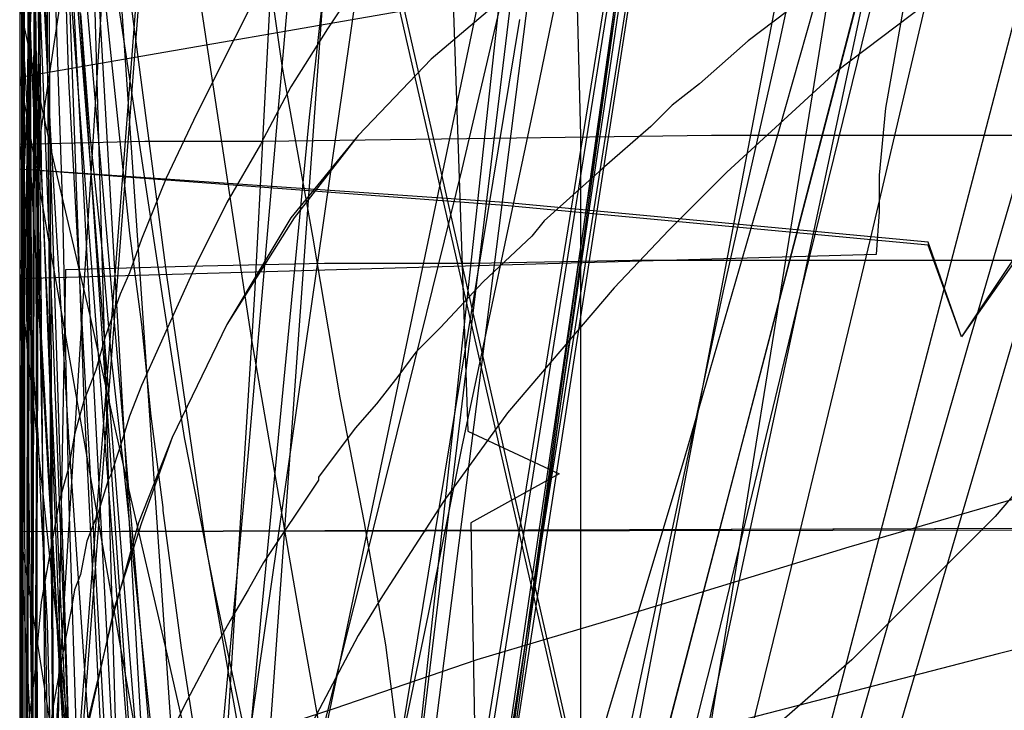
# Model space of a CAD drawing. Header units: millimetres. Extents: x 0 to 1231, y -1 to 564.
# Tile 137 of 163: x 0 to 32, y 141 to 164. Entities that reach past the tile are written whole.
import ezdxf

# ---------------------------------------------------------------- set-up
doc = ezdxf.new("R2010")
doc.units = ezdxf.units.MM
doc.layers.add('1', color=7, linetype='Continuous')

# ---------------------------------------------------------------- blocks, each defined once
blk = doc.blocks.new('PART007')
at = {"layer": '1'}
blk.add_lwpolyline([(13.3, 168.1), (10.1, 163.3), (8.9, 161.4), (8, 159.7), (7.9, 159.5), (6.8, 157.6), (5.8, 155.6), (4, 151.6), (3.6, 150.6), (3.3, 149.6), (3, 148.7), (2.9, 148.5), (2.6, 147.5), (2.2, 146.5), (2, 145.4), (1.8, 144.9), (1.7, 144.3), (1.5, 143.3), (1.1, 141.1), (0.8, 138.9)], dxfattribs=at)
blk = doc.blocks.new('PART011')
at = {"layer": '1'}
blk.add_lwpolyline([(320.9, 376.9), (231.6, 372.2), (187, 370), (143.8, 368.3), (142.4, 365.3), (140.9, 368.3), (113.7, 368.1), (85.1, 368.2), (0, 368), (0, 111.4), (71.1, 112.5), (106.6, 112.9), (140.6, 112.8), (142.2, 115.7), (143.6, 112.7), (183.5, 111.2), (261.2, 107.8), (351.4, 104.1), (363.9, 103.5)], dxfattribs=at)
blk = doc.blocks.new('PART014')
at = {"layer": '1'}
blk.add_lwpolyline([(559.3, 242.7), (491.5, 239.2), (439.2, 237.3), (382.5, 235.5), (327.8, 234.5), (271.3, 233.1), (184.5, 231.5), (126.5, 230.8), (125.1, 227.9), (123.6, 230.8), (0, 231), (0, 41.8), (123.5, 41.8), (125, 44.8), (126.5, 41.8), (162.8, 41.2), (240.9, 38.1), (307.4, 35.7), (376.2, 33.2), (463.1, 29.8), (535.6, 26.7), (606, 23.4)], dxfattribs=at)
blk = doc.blocks.new('PART019')
at = {"layer": '1'}
blk.add_lwpolyline([(609.6, 303.1), (526.4, 300), (447.8, 296.7), (366.9, 293.5), (242.2, 287.9), (192.2, 285.3), (143.7, 283.1), (142.2, 280.1), (140.7, 283), (106.6, 282.5), (71.1, 282.2), (0, 282.1), (0, 57.2), (71.1, 56.3), (140.6, 55.2), (142.1, 58.2), (143.5, 55.2), (194, 53.5), (257, 52.2), (317, 49.3), (377, 46.2), (503.2, 40.8), (557, 38.2)], dxfattribs=at)
blk = doc.blocks.new('PART020')
at = {"layer": '1'}
blk.add_lwpolyline([(25.6, 164.2), (23.9, 162.9), (22.3, 161.5), (21.4, 160.8), (20.7, 160.1), (19.1, 158.7), (17.2, 157), (16.8, 156.5), (15.2, 155), (13.8, 153.5), (13, 152.7), (12.4, 151.9), (11.7, 151), (11, 150.2), (9.8, 148.6), (9.8, 148.5), (8, 145.8), (7.5, 144.9), (6.9, 143.9), (6.4, 143), (5.4, 141.1), (4.5, 139.2)], dxfattribs=at)
blk = doc.blocks.new('PART022')
at = {"layer": '1'}
blk.add_lwpolyline([(35.1, 269.8), (0, 31), (48, 22.1), (50, 24.8), (51, 21.6), (163.5, 1.6), (165.5, 4.2), (166.5, 1.1), (172.2, 0), (189.9, 36.2), (272.9, 22.5), (274.8, 25.2), (275.8, 22), (292, 19.6), (328.6, 15.1), (377.1, 10.1)], dxfattribs=at)
blk = doc.blocks.new('PART024')
at = {"layer": '1'}
blk.add_lwpolyline([(363.2, 251.4), (295.9, 248), (262.2, 246.5), (228.5, 245.4), (203.7, 245.3), (202.2, 242.3), (200.7, 245.3), (0.1, 245.4), (0, 52.3), (101.1, 52.1), (151.7, 51.8), (200.8, 51.2), (202.4, 54.1), (202.4, 54), (202.6, 52.6), (202.7, 52.1), (203, 51.5), (203.4, 51.2), (203.6, 51.1), (203.9, 51.1), (216.8, 50.3), (300.7, 45.8), (384.6, 41.6)], dxfattribs=at)
blk = doc.blocks.new('PART025')
at = {"layer": '1'}
blk.add_lwpolyline([(44.6, 0), (96.8, 0), (104.9, 2.3), (137.9, 9), (147.5, 10.9), (147.5, 56.2), (124.3, 179.8), (114.6, 181.7), (62.4, 181.7), (39.2, 164.7), (1.4, 164.7), (0, 155.4), (0, 110.2), (20.1, 1.2)], close=True, dxfattribs=at)
blk = doc.blocks.new('PART026')
at = {"layer": '1'}
blk.add_lwpolyline([(116.7, 8.6), (108.7, 180.7), (15.8, 180.4), (0, 164.8), (9.5, 0)], close=True, dxfattribs=at)
blk = doc.blocks.new('PART028')
at = {"layer": '1'}
blk.add_lwpolyline([(8.3, 165.5), (5.8, 160.5), (4.8, 158.4), (4, 156.4), (3.6, 155.3), (3.3, 154.6), (2.8, 153.2), (2.5, 152.1), (2.1, 151.1), (1.8, 150), (1.6, 148.9), (1.3, 147.8), (0.7, 144.5), (0.6, 143.3), (0.5, 142.2), (0.3, 140.6)], dxfattribs=at)
blk = doc.blocks.new('PART029')
at = {"layer": '1'}
blk.add_lwpolyline([(353.8, 227.2), (343.9, 225.4), (336.1, 223.9), (336.7, 220.5), (295.9, 213.4), (244.8, 204.4), (233.6, 202.5), (193.8, 195.5), (40.8, 168.8), (0, 161.7), (28.6, 0), (59, 5.5), (59.9, 8.7), (61.9, 6), (72.4, 7.8), (73.4, 11), (75.4, 8.3), (142.8, 19.8), (223.2, 33), (224.2, 36.1), (226.1, 33.5), (342.7, 51), (401, 60.2)], dxfattribs=at)
blk = doc.blocks.new('PART034')
at = {"layer": '1'}
blk.add_lwpolyline([(238.2, 205.7), (198.7, 207.8), (159.2, 209.1), (124.5, 210.1), (89.8, 210.7), (41.1, 210.6), (39.6, 207.7), (38.2, 210.7), (0, 210.9), (1.6, 161.6), (3.3, 130.8), (5.4, 100), (8.4, 67.9), (11.4, 66.7), (8.6, 65), (11.9, 34.4), (15.5, 1.3), (53.2, 0), (54.5, 2.9), (56.1, 0.2), (235, 35.1), (235.9, 38.3)], dxfattribs=at)
blk = doc.blocks.new('PART036')
at = {"layer": '1'}
blk.add_lwpolyline([(91.2, 0), (91.2, 176.9), (4.9, 176.9), (0, 169.3), (0, 0)], close=True, dxfattribs=at)
blk = doc.blocks.new('PART039')
at = {"layer": '1'}
blk.add_lwpolyline([(609.6, 312.6), (526.4, 309.3), (447.8, 305.8), (366.9, 302.2), (242.2, 296.3), (192.2, 293.4), (143.7, 291.1), (142.3, 288.1), (140.7, 291.1), (106.7, 290.5), (71.1, 290.2), (0, 290.1), (0, 62), (71.1, 61.2), (140.6, 60), (142.2, 62.9), (143.6, 59.9), (194.1, 58.1), (257.1, 56.5), (317.1, 53.5), (377, 50.2), (503.3, 44.4), (557, 41.6)], dxfattribs=at)
blk = doc.blocks.new('PART040')
at = {"layer": '1'}
blk.add_lwpolyline([(45.4, 212.5), (0, 38.7), (41.2, 27.8), (43.3, 30.3), (44, 27.1), (101.8, 13.5), (161.2, 0), (173.4, 37.4), (179.5, 36.2), (194.5, 33.4), (209.6, 30.6), (215.7, 29.6), (221.7, 28.5), (222.3, 28.4), (227.7, 27.4), (245.9, 24.4)], dxfattribs=at)
blk = doc.blocks.new('PART042')
at = {"layer": '1'}
blk.add_lwpolyline([(0, 212.7), (11.9, 39.1), (49.9, 39.1), (51.4, 42.1), (52.9, 39.1), (85.1, 38.7), (122, 38.6), (158.9, 38.9), (166.8, 39.1), (176.7, 39.2), (196.5, 39.6), (198.4, 39.6), (206.4, 39.8), (216.2, 40.1), (218.1, 40.2), (226.1, 40.5), (230.1, 40.6), (234, 40.8), (237.8, 41)], dxfattribs=at)
blk = doc.blocks.new('PART045')
at = {"layer": '1'}
blk.add_lwpolyline([(395, 276), (337.1, 272.6), (279.2, 269.7), (221.2, 267.4), (164.8, 265.9), (163.3, 262.9), (161.8, 265.8), (122.7, 265.3), (82, 265.1), (0.7, 265.3), (0, 65.8), (81.4, 66.4), (122.1, 66.4), (161.3, 65.9), (162.8, 68.8), (164.2, 65.8), (200.5, 64.4), (238.3, 62.6), (313.9, 58.2), (389.4, 53)], dxfattribs=at)
blk = doc.blocks.new('PART046')
at = {"layer": '1'}
blk.add_lwpolyline([(0, 25.8), (25.9, 0), (33.9, 0), (59.2, 24.6), (59.2, 152.2), (45.6, 154.3), (32.8, 155.9), (30.9, 153.2), (29.8, 156.3), (15.9, 157.6), (0, 158.7)], close=True, dxfattribs=at)
blk = doc.blocks.new('PART047')
at = {"layer": '1'}
blk.add_lwpolyline([(238.9, 183.1), (204, 185.1), (202.3, 182.2), (201.1, 185.3), (168.1, 188.1), (142.2, 190.6), (116.3, 193.3), (83.2, 197.8), (81.3, 195), (80.3, 198.2), (33, 207.3), (0, 33.7), (46.9, 25.6), (48.9, 28.3), (49.8, 25.1), (85.6, 18.9), (166.2, 2.4), (168.2, 5), (169.1, 1.8), (178.3, 0), (191, 37.5), (238.8, 29.5)], dxfattribs=at)
blk = doc.blocks.new('PART051')
at = {"layer": '1'}
blk.add_lwpolyline([(0, 187.7), (11.9, 39.1), (49.9, 39.1), (51.4, 42.1), (52.8, 39.1), (85.1, 38.7), (122, 38.6), (158.9, 38.9), (163.1, 39), (173.5, 39.1), (194.3, 39.5), (198.3, 39.6), (204.8, 39.7), (215.2, 40.1), (218.1, 40.2), (225.6, 40.4), (229.8, 40.6), (233.9, 40.8), (237.8, 41)], dxfattribs=at)
blk = doc.blocks.new('PART053')
at = {"layer": '1'}
blk.add_lwpolyline([(0.7, 373.8), (0, 130.6), (81.7, 131.4), (122.5, 131.5), (161.8, 131.3), (163.3, 134.3), (164.8, 131.3), (209.3, 130.3), (255.3, 128.8), (301.2, 126.9), (347.2, 124.5), (386.2, 121.9), (425.3, 119), (503.3, 112.7), (528.7, 110.7), (530.4, 113.5), (531.6, 110.4), (548.9, 108.2)], dxfattribs=at)
blk = doc.blocks.new('PART054')
at = {"layer": '1'}
blk.add_lwpolyline([(238.5, 218.8), (225.8, 219.7), (224.7, 219.7), (211, 220.7), (169.6, 223.4), (158.6, 224.2), (127.6, 225.7), (96.6, 226.8), (40.8, 227.6), (39.3, 224.6), (37.8, 227.6), (0, 227.9), (1.5, 68.5), (4.4, 67.2), (1.7, 65.6), (9.9, 0), (48.3, 1), (49.4, 3.9), (51.2, 1.3), (256.7, 48.6)], dxfattribs=at)
blk = doc.blocks.new('PART059')
at = {"layer": '1'}
blk.add_lwpolyline([(414, 338.2), (315.5, 336), (248.5, 334.2), (184.9, 332.7), (126.4, 331.8), (124.9, 328.9), (123.4, 331.8), (0, 332.2), (0.2, 97.2), (123.9, 97.1), (125.4, 100), (126.8, 97.1), (178.6, 97), (229.8, 96.3), (290.8, 95.1), (370, 94.3)], dxfattribs=at)
blk = doc.blocks.new('PART067')
at = {"layer": '1'}
blk.add_lwpolyline([(0.5, 290.7), (0.4, 247.4), (3.4, 245.9), (0.4, 244.4), (0, 12), (37.9, 12.2), (39.3, 15.2), (40.8, 12.2), (343.9, 11.8), (345.4, 14.7), (346.9, 11.7), (409.4, 10.5)], dxfattribs=at)
blk = doc.blocks.new('PART070')
at = {"layer": '1'}
blk.add_lwpolyline([(358.5, 219.1), (344.4, 219.7), (328.9, 221), (295.4, 224.5), (291.5, 254), (283, 254.7), (281.3, 251.9), (280, 254.9), (40.9, 273.7), (39.2, 270.9), (37.9, 273.7), (0, 273.1), (0.4, 234.3), (3.3, 232.9), (0.4, 231.4), (2, 16), (39.9, 15.9), (41.3, 18.8), (42.8, 15.9), (359.2, 15.8)], dxfattribs=at)
blk = doc.blocks.new('PART072')
at = {"layer": '1'}
blk.add_lwpolyline([(63.9, 94.7), (63.7, 96.2), (62.5, 107.2), (62.1, 111.6), (60.1, 147), (0, 146.8), (23.1, 0)], dxfattribs=at)
blk = doc.blocks.new('PART073')
at = {"layer": '1'}
blk.add_lwpolyline([(574.3, 370.8), (535.4, 368.8), (452.4, 364.8), (369.4, 361.2), (286.4, 358.3), (204.9, 356.2), (203.4, 353.2), (201.9, 356.1), (152.7, 355.5), (102.1, 355.3), (0.7, 355.4), (0, 117.1), (101.3, 117.9), (152, 118), (201.2, 117.8), (202.7, 120.8), (204.1, 117.8), (251.9, 117), (301.1, 115.7), (350.3, 114), (399.5, 111.9), (445.4, 109.3), (491.4, 106.3), (583.2, 99.7)], dxfattribs=at)
blk = doc.blocks.new('PART076')
at = {"layer": '1'}
blk.add_lwpolyline([(116.7, 8.6), (108.7, 180.7), (15.8, 180.4), (0, 164.8), (9.5, 0)], close=True, dxfattribs=at)
blk = doc.blocks.new('PART078')
at = {"layer": '1'}
blk.add_lwpolyline([(35, 198.6), (0, 34.7), (41.2, 22.8), (43.3, 25.2), (44.1, 22.1), (157.7, 2.9), (159.6, 5.6), (160.6, 2.4), (167.7, 1.2), (177.8, 34), (221.5, 26.5), (263.7, 19.5)], dxfattribs=at)
blk = doc.blocks.new('PART082')
at = {"layer": '1'}
blk.add_lwpolyline([(0.1, 262.5), (0, 218.1), (2.9, 216.6), (0, 215.1), (0, 15.7), (37.8, 15.5), (39.3, 18.5), (40.8, 15.5), (342.5, 15.4), (344, 18.4), (345.4, 15.3), (357.7, 14.9)], dxfattribs=at)
blk = doc.blocks.new('PART083')
at = {"layer": '1'}
blk.add_lwpolyline([(0, 274.8), (0, 235.9), (2.9, 234.4), (0, 232.9), (0, 35.5), (2.9, 34.1), (0, 32.6), (0, 14.5), (37.9, 14.5), (39.3, 17.4), (40.8, 14.5), (342.8, 14.4), (344.4, 17.3), (345.8, 14.3), (378.6, 12.3)], dxfattribs=at)
blk = doc.blocks.new('PART084')
at = {"layer": '1'}
blk.add_lwpolyline([(0.5, 278.1), (0.4, 234.7), (3.4, 233.2), (0.4, 231.8), (0, 11.9), (37.9, 12.1), (39.3, 15), (40.8, 12.1), (343.9, 11.6), (345.4, 14.6), (346.9, 11.6), (409.4, 10.3)], dxfattribs=at)
blk = doc.blocks.new('PART085')
at = {"layer": '1'}
blk.add_lwpolyline([(0, 249.5), (6.7, 16.6), (44.6, 16.2), (46.1, 19.1), (47.5, 16.1), (105.2, 15.3), (133.8, 15.5), (162.4, 16), (177.9, 16.6), (197.4, 17.3), (212.5, 17.9), (216.9, 18.1), (236.3, 18.9)], dxfattribs=at)
blk = doc.blocks.new('PART087')
at = {"layer": '1'}
blk.add_lwpolyline([(0, 192.6), (10.5, 39.3), (48.7, 37.5), (50.3, 40.4), (51.6, 37.4), (91.5, 35.8), (144.2, 34.2), (173.6, 34.1), (203, 34.3), (251.4, 35.2)], dxfattribs=at)
blk = doc.blocks.new('PART088')
at = {"layer": '1'}
blk.add_lwpolyline([(26.6, 170.7), (24.9, 162.8), (23.1, 154.8), (21.4, 146.9), (19.7, 138.9), (19.5, 138), (18.1, 130.9), (15.6, 118.9), (13.2, 107), (10.9, 95), (9.6, 88.5), (7, 75), (3.1, 55), (0, 39), (41.3, 28), (43.5, 30.5), (44.2, 27.3), (84.3, 17.8), (161.4, 0), (173.8, 37.4), (222.2, 28.2), (259.5, 22.2)], dxfattribs=at)
blk = doc.blocks.new('PART091')
at = {"layer": '1'}
blk.add_lwpolyline([(507.3, 375.4), (320.8, 368.5), (231.6, 364), (186.9, 362), (143.8, 360.5), (142.4, 357.5), (140.8, 360.5), (85.1, 360.4), (0, 360.2), (0, 106.7), (71.1, 107.9), (106.6, 108.2), (140.7, 108.2), (142.2, 111.2), (143.6, 108.1), (183.4, 106.7), (261.2, 103.6), (351.4, 100.2), (363.8, 99.6)], dxfattribs=at)
blk = doc.blocks.new('PART092')
at = {"layer": '1'}
blk.add_lwpolyline([(32.6, 244.5), (7.8, 87.6), (10.5, 85.7), (7.4, 84.7), (0, 37), (46.6, 27.3), (48.6, 29.8), (49.4, 26.7), (165.9, 3), (167.9, 5.6), (168.8, 2.4), (178.2, 0.5), (190.8, 38), (242.9, 28.6)], dxfattribs=at)
blk = doc.blocks.new('PART093')
at = {"layer": '1'}
blk.add_lwpolyline([(82.9, 1.7), (60, 147), (0, 146.8), (23.1, 0)], close=True, dxfattribs=at)
blk = doc.blocks.new('PART095')
at = {"layer": '1'}
blk.add_lwpolyline([(34.3, 258.3), (0, 43), (42.6, 34.6), (44.6, 37.2), (45.6, 34.1), (156.1, 12.3), (158.1, 15), (158.9, 11.8), (166, 10.4), (176.8, 43), (220.2, 34.3), (262.3, 26.2), (264.3, 28.8), (265.2, 25.7), (299.9, 19.9), (331.3, 15.5), (362.8, 11.7)], dxfattribs=at)
blk = doc.blocks.new('PART097')
at = {"layer": '1'}
blk.add_lwpolyline([(0, 174.2), (5.7, 47.5), (43.9, 47.1), (45.4, 50), (46.9, 47.1), (84.1, 47.4), (130.7, 48.2), (185.7, 50.9), (235.2, 53.5), (283, 56.6)], dxfattribs=at)
blk = doc.blocks.new('PART098')
at = {"layer": '1'}
blk.add_lwpolyline([(99.8, 0.7), (128.8, 178.4), (126.2, 180.3), (129.3, 181.3), (133.1, 204.1), (41, 204.3), (31.1, 192.8), (0, 0)], close=True, dxfattribs=at)
blk = doc.blocks.new('PART100')
at = {"layer": '1'}
blk.add_lwpolyline([(269.2, 206.7), (204.2, 206.3), (171.4, 206.6), (169.9, 203.6), (168.5, 206.7), (146.8, 208), (113.4, 210.7), (94.9, 212.5), (77.9, 214.6), (76, 211.9), (75, 215), (52, 218.8), (27.8, 223.3), (0, 24.7), (47, 17.6), (48.9, 20.3), (50, 17.2), (163, 1.3), (164.9, 4), (165.9, 0.8), (171.9, 0), (188.3, 36.7), (249.7, 27.8)], dxfattribs=at)
blk = doc.blocks.new('PART103')
at = {"layer": '1'}
blk.add_lwpolyline([(0, 25.8), (25.9, 0), (33.9, 0), (59.2, 24.5), (59.2, 152.1), (45.6, 154.2), (32.7, 155.9), (30.9, 153.2), (29.8, 156.2), (15.9, 157.5), (0, 158.7)], close=True, dxfattribs=at)
blk = doc.blocks.new('PART104')
at = {"layer": '1'}
blk.add_lwpolyline([(34.1, 262.4), (0, 30.2), (48.1, 21.3), (50, 24), (50.9, 20.8), (163.6, 1.5), (165.5, 4.1), (166.4, 1), (172.2, 0), (189.9, 36.1), (273, 23.1), (274.9, 25.8), (275.9, 22.7), (291.8, 20.4), (328.2, 16.2), (376.6, 11.7)], dxfattribs=at)
blk = doc.blocks.new('PART105')
at = {"layer": '1'}
blk.add_lwpolyline([(268.2, 199.4), (203.2, 199), (170.5, 199.2), (168.9, 196.3), (167.5, 199.4), (145.8, 200.7), (112.4, 203.4), (93.9, 205.2), (76.9, 207.3), (75, 204.6), (74, 207.7), (51.1, 211.5), (26.8, 215.9), (0, 23.9), (47, 16.9), (48.9, 19.6), (50, 16.5), (163, 1.2), (164.8, 3.9), (165.9, 0.8), (171.9, 0), (188.2, 36.7), (249.6, 29)], dxfattribs=at)
blk = doc.blocks.new('PART106')
at = {"layer": '1'}
blk.add_lwpolyline([(108, 12.6), (98.8, 187.6), (95.8, 188.9), (98.7, 190.5), (98.6, 192.4), (97.5, 213.6), (12.8, 213.4), (0, 197.6), (10.4, 0)], close=True, dxfattribs=at)
blk = doc.blocks.new('PART109')
at = {"layer": '1'}
blk.add_lwpolyline([(0.5, 168.6), (0.4, 130.7), (1.9, 98.6), (4.1, 68), (7.1, 66.8), (4.3, 65.1), (10.3, 1.4), (48, 0), (49.3, 3), (50.9, 0.2), (238.1, 32.3)], dxfattribs=at)
blk = doc.blocks.new('PART111')
at = {"layer": '1'}
blk.add_lwpolyline([(285.3, 226.7), (235.7, 230.4), (184.7, 233.9), (144.7, 236.1), (104.7, 237.7), (40.9, 238.6), (39.4, 235.6), (37.9, 238.6), (0, 238), (0.1, 202), (0.6, 165.9), (2.5, 116.8), (4.7, 69.1), (7.8, 67.8), (5, 66.1), (13.4, 0), (51.5, 1.2), (52.6, 4.2), (54.4, 1.6), (268.5, 40.6)], dxfattribs=at)
blk = doc.blocks.new('PART112')
at = {"layer": '1'}
blk.add_lwpolyline([(82.9, 1.6), (60, 146.9), (0, 146.8), (23.1, 0)], close=True, dxfattribs=at)
blk = doc.blocks.new('PART114')
at = {"layer": '1'}
blk.add_lwpolyline([(285.3, 214.2), (235.7, 217.9), (184.7, 221.4), (144.7, 223.6), (104.7, 225.2), (40.8, 226.1), (39.4, 223.1), (37.9, 226.1), (0, 225.5), (0.7, 158.8), (2.5, 113.1), (4.7, 69.1), (7.8, 67.8), (5, 66.1), (13.4, 0), (51.5, 1.2), (52.6, 4.2), (54.4, 1.6), (268.5, 40.6)], dxfattribs=at)
blk = doc.blocks.new('PART115')
at = {"layer": '1'}
blk.add_lwpolyline([(2.8, 164.2), (3.6, 156.6), (4, 153.6), (4.3, 150.6), (4.7, 147.6), (4.7, 147.5), (5.3, 143), (6.7, 134), (8, 126.5), (8.7, 122.3), (9.3, 119), (10.6, 111.5), (11.6, 105.5), (12, 102.5), (12.4, 99.4), (12.6, 98.4), (12.8, 96.4), (13.3, 91.9)], dxfattribs=at)
blk = doc.blocks.new('PART116')
at = {"layer": '1'}
blk.add_lwpolyline([(91.2, 0), (91.2, 176.9), (4.9, 176.9), (0, 169.3), (0, 0)], close=True, dxfattribs=at)
blk = doc.blocks.new('PART117')
at = {"layer": '1'}
blk.add_lwpolyline([(112.9, 0), (112.9, 505.6), (15.4, 505.6), (0, 489.2), (0, 0)], close=True, dxfattribs=at)
blk = doc.blocks.new('PART118')
at = {"layer": '1'}
blk.add_lwpolyline([(112.9, 0), (112.9, 505.6), (15.4, 505.6), (0, 489.1), (0, 0)], close=True, dxfattribs=at)
blk = doc.blocks.new('PART119')
at = {"layer": '1'}
blk.add_lwpolyline([(91.3, 176.9), (4.9, 176.9), (0, 169.3), (0, 0), (91.3, 0)], close=True, dxfattribs=at)
blk = doc.blocks.new('PART120')
at = {"layer": '1'}
blk.add_lwpolyline([(0.2, 166.9), (0.7, 154.3), (0.7, 153.2), (1, 148), (1.3, 142.7), (1.5, 140.3), (1.7, 137.4), (2.1, 132.1), (2.5, 127.9), (2.7, 126.5), (2.7, 125.8), (3, 123.7), (3.4, 120.5), (3.8, 117.4), (4.2, 115.2), (4.3, 114.3), (4.6, 112.2), (5.8, 105.9), (6.2, 104.1), (6.2, 103.8), (6.9, 100.7), (7.6, 97.7), (8.4, 94.6)], dxfattribs=at)
blk = doc.blocks.new('PART121')
at = {"layer": '1'}
blk.add_lwpolyline([(63.9, 94.7), (63.7, 96.2), (62.5, 107.2), (62.1, 111.6), (60.1, 147), (0, 146.8), (23.1, 0)], dxfattribs=at)
blk = doc.blocks.new('PART122')
at = {"layer": '1'}
blk.add_lwpolyline([(78.2, 0.2), (77.9, 179.2), (0, 179.3), (0, 0)], close=True, dxfattribs=at)
blk = doc.blocks.new('PART123')
at = {"layer": '1'}
blk.add_lwpolyline([(118.9, 8.6), (108.8, 224.9), (15.9, 224.6), (0, 209.1), (12.1, 0)], close=True, dxfattribs=at)
blk = doc.blocks.new('PART124')
at = {"layer": '1'}
blk.add_lwpolyline([(52.1, 0), (152, 0.7), (181.2, 179.9), (185.2, 204.1), (185.2, 249.4), (93.2, 249.6), (41, 249.6), (31.1, 238.1), (0, 45.3), (0, 0)], close=True, dxfattribs=at)
blk = doc.blocks.new('PART125')
at = {"layer": '1'}
blk.add_lwpolyline([(118.8, 8.6), (108.8, 224.9), (15.8, 224.6), (0, 209.1), (12.1, 0)], close=True, dxfattribs=at)
blk = doc.blocks.new('PART126')
at = {"layer": '1'}
blk.add_lwpolyline([(78.2, 0.2), (77.9, 179.2), (0, 179.3), (0, 0)], close=True, dxfattribs=at)
blk = doc.blocks.new('PART127')
at = {"layer": '1'}
blk.add_lwpolyline([(18.1, 171.2), (18.4, 159.8), (18.4, 139.9), (21.3, 138.4), (18.4, 136.9), (18.4, 117), (18.1, 105.5), (21, 103.9), (18, 102.6), (17.3, 90.4)], dxfattribs=at)
blk = doc.blocks.new('PART129')
at = {"layer": '1'}
blk.add_lwpolyline([(14.2, 164.8), (14.7, 150.1), (17.7, 148.7), (14.8, 147.1), (15, 136.3), (15.1, 125.4), (18, 123.9), (15.1, 122.4), (15, 111.6), (14.8, 100.7), (17.7, 99.1), (14.7, 97.7), (14.2, 83)], dxfattribs=at)
blk = doc.blocks.new('PART130')
at = {"layer": '1'}
blk.add_lwpolyline([(2, 163.8), (2.3, 159.8), (2.7, 156.1), (3, 152.5), (3.4, 148.9), (4.1, 142.2), (4.9, 134.9), (5.7, 127.3), (6.6, 119.4), (7.5, 111.2), (8.4, 102.8), (10.4, 85.6)], dxfattribs=at)
blk = doc.blocks.new('PART132')
at = {"layer": '1'}
blk.add_lwpolyline([(0.2, 241.8), (0, 41.3)], dxfattribs=at)
blk = doc.blocks.new('PART133')
at = {"layer": '1'}
blk.add_lwpolyline([(108.3, 168.1), (79.9, 160.8), (76.8, 160), (51.2, 153.1), (43.1, 150.8), (35.1, 148.6), (27.2, 146.3), (19.7, 144), (15, 142.6), (10.3, 141), (5.4, 139.4), (2.8, 138.5), (0, 137.6), (1.1, 133.7), (2.3, 129.6), (3.5, 125.3), (4.8, 120.8), (7.4, 111.5), (10.2, 101.7), (13, 91.7)], dxfattribs=at)
blk = doc.blocks.new('PART134')
at = {"layer": '1'}
blk.add_lwpolyline([(0.4, 164.7), (0.1, 157.7), (0, 152.8), (0, 148.8), (0.1, 145), (0.3, 141.3), (0.5, 136.5), (0.7, 133.2), (0.9, 129.6), (1.1, 125.9), (1.3, 122.1), (1.9, 112.9), (2.6, 103.8), (2.7, 102), (3.6, 92.4)], dxfattribs=at)
blk = doc.blocks.new('PART135')
at = {"layer": '1'}
blk.add_lwpolyline([(0.4, 174.6), (0.6, 157.3), (0.9, 140.3), (1.7, 119.8), (2.8, 99.2), (5, 61.6)], dxfattribs=at)
blk = doc.blocks.new('PART136')
at = {"layer": '1'}
blk.add_lwpolyline([(12.8, 176.7), (0, 87.8)], dxfattribs=at)
blk = doc.blocks.new('PART137')
at = {"layer": '1'}
blk.add_lwpolyline([(20.5, 184.3), (14.5, 158.7), (11.4, 146.1), (8.3, 133.8), (6.8, 127.8), (5.4, 122.1), (3.9, 116.5), (3.2, 113.4), (2.6, 111.1), (1.3, 105.9), (0, 101), (6.5, 99.3), (13.2, 97.5), (20.1, 95.6)], dxfattribs=at)
blk = doc.blocks.new('PART138')
at = {"layer": '1'}
blk.add_lwpolyline([(7.5, 240.9), (0, 121.4), (22, 0)], dxfattribs=at)
blk = doc.blocks.new('PART139')
at = {"layer": '1'}
blk.add_lwpolyline([(29.7, 164.1), (26.8, 161.9), (23.2, 158.6), (21.3, 156.7), (19.5, 154.8), (16, 150.7), (13.9, 147.8), (11.9, 144.7), (11.1, 143.4), (9.2, 139.8), (8.7, 138.9), (8.2, 137.8), (6.4, 133.7), (5, 130), (3.6, 125.4), (2.4, 120), (1.5, 115), (0.8, 108.2), (0.5, 103.3), (0.3, 98.3), (0.3, 94.3)], dxfattribs=at)
blk = doc.blocks.new('PART140')
at = {"layer": '1'}
blk.add_lwpolyline([(0.3, 166.4), (0.2, 155.9), (0.4, 140), (0.5, 137.2), (0.7, 130.8), (1, 124.5), (1.6, 118.2), (2.2, 113.3), (3.3, 105.4), (4.9, 97.3), (5.7, 93.9)], dxfattribs=at)
blk = doc.blocks.new('PART141')
at = {"layer": '1'}
blk.add_lwpolyline([(247, 180.8), (217.2, 182.8), (187.7, 184.5), (156.3, 185.9), (124.9, 186.7), (98.7, 187.2), (72.4, 187.6), (45.4, 188.1), (18.4, 188.8), (0, 19.2), (8.5, 18.4), (16.8, 17.6), (33, 16.1), (37.3, 15.7), (52.3, 14.5), (71.8, 13), (100.5, 10.9), (129.2, 9), (173, 6.2), (216.9, 3.8), (234.5, 2.9), (267.9, 1.3)], dxfattribs=at)
blk = doc.blocks.new('PART142')
at = {"layer": '1'}
blk.add_lwpolyline([(1.1, 166.4), (1.4, 157.4), (1.6, 148), (1.9, 138.8), (2.5, 120.6), (3.2, 103.4), (3.5, 94.6)], dxfattribs=at)
blk = doc.blocks.new('PART144')
at = {"layer": '1'}
blk.add_lwpolyline([(0.2, 262), (0.2, 219.2), (0.1, 214.2), (0.1, 104.1), (0, 98.2), (0, 71.1), (3.9, 71.3), (7.6, 71.6), (14.7, 72.2), (21.4, 72.7), (28, 73.2), (38.3, 74.1), (49, 75), (59.7, 76), (70.6, 77), (101, 79.6), (131.1, 82.1), (161, 84.7), (191, 87.6), (201, 88.6), (211.1, 89.5), (221.1, 90.3), (231.2, 90.8), (243.8, 91)], dxfattribs=at)
blk = doc.blocks.new('PART145')
at = {"layer": '1'}
blk.add_lwpolyline([(120.1, 164.2), (104.5, 160.7), (85.9, 156.3), (76.6, 154), (67.1, 151.6), (58.4, 149.4), (40.8, 145), (32.1, 142.8), (23.6, 140.6), (15.4, 138.5), (7.4, 136.4), (0, 134.5), (38.6, 0)], dxfattribs=at)
blk = doc.blocks.new('PART147')
at = {"layer": '1'}
blk.add_lwpolyline([(34.3, 256), (0, 92.5), (4.5, 91.3), (14.1, 88.7), (19.2, 87.3), (29.6, 84.6), (40.4, 81.7), (51.5, 78.8), (73.9, 73.2), (85, 70.5), (95.4, 68), (105.7, 65.6), (125.9, 60.9), (150.4, 54.9), (167, 50.7), (175, 48.7), (199.7, 42.6), (224.5, 36.7), (241.3, 33)], dxfattribs=at)
blk = doc.blocks.new('PART148')
at = {"layer": '1'}
blk.add_lwpolyline([(70, 0), (70, 200), (0, 200), (0, 0)], close=True, dxfattribs=at)
blk = doc.blocks.new('PART149')
at = {"layer": '1'}
blk.add_lwpolyline([(70, 200), (0, 200), (0, 0), (70, 0)], close=True, dxfattribs=at)
blk = doc.blocks.new('PART150')
at = {"layer": '1'}
blk.add_lwpolyline([(16.2, 164.6), (13.5, 162.3), (11.1, 159.8), (8.9, 157.1), (6.8, 153.6), (5, 149.9), (3.9, 147.1), (3.1, 144.2), (1.7, 138.4), (0.8, 132.8), (0.3, 127.1), (0, 119.6), (0, 112), (0.6, 101), (1.3, 89.9)], dxfattribs=at)
blk = doc.blocks.new('PART151')
at = {"layer": '1'}
blk.add_lwpolyline([(16.2, 164.6), (13.5, 162.3), (11.1, 159.8), (9, 157.1), (6.8, 153.6), (5, 149.9), (4, 147.1), (3.1, 144.3), (1.8, 138.5), (0.9, 132.8), (0.3, 127.1), (0, 119.6), (0.1, 112), (0.6, 101), (1.3, 89.9)], dxfattribs=at)
blk = doc.blocks.new('PART152')
at = {"layer": '1'}
blk.add_lwpolyline([(0, 306), (0, 58.5), (3.8, 58.6), (14.3, 58.6), (20.7, 58.7), (26.7, 58.7), (32.5, 58.8), (89.8, 58.8), (100.5, 58.7), (111.3, 58.7), (132.9, 58.6), (187.7, 58.6), (241.5, 58.2), (269.7, 57.7), (298, 57), (354.8, 55.4)], dxfattribs=at)
blk = doc.blocks.new('PART156')
at = {"layer": '1'}
blk.add_lwpolyline([(15.3, 313.2), (0, 114.8), (28.1, 114.1), (28.2, 112.7), (28.3, 111.5), (28.9, 107.1), (29.4, 104.8), (30.6, 100.1), (32.2, 93.9)], dxfattribs=at)
blk = doc.blocks.new('PART160')
at = {"layer": '1'}
blk.add_lwpolyline([(0.9, 294.2), (0.1, 56.7), (0, 0), (81, 0), (290.1, 0), (297.4, 41.7), (323.1, 41.7), (336.7, 41.6), (359.5, 41.6)], dxfattribs=at)
blk = doc.blocks.new('PART163')
at = {"layer": '1'}
blk.add_lwpolyline([(1.3, 169.4), (2.4, 154.9), (4.2, 131.3), (5.1, 119.3), (6.3, 106.4), (7.4, 93.8)], dxfattribs=at)
blk = doc.blocks.new('PART166')
at = {"layer": '1'}
blk.add_lwpolyline([(0.1, 408.1), (0.1, 295.6), (0, 276.7), (0, 134.3), (13, 134.1), (25.7, 134), (38.1, 133.8), (50.6, 133.7), (74.1, 133.5), (97.8, 133.1), (116.6, 132.6), (135.3, 132), (152, 131.6), (168.8, 131.2), (209, 130), (266.1, 128.1), (303.8, 126.8), (334, 125.5), (364.2, 124.1)], dxfattribs=at)
blk = doc.blocks.new('PART170')
at = {"layer": '1'}
blk.add_lwpolyline([(32, 181.6), (26.3, 159.7), (19.7, 134.4), (13, 109), (6.5, 83.8)], dxfattribs=at)
blk = doc.blocks.new('PART171')
at = {"layer": '1'}
blk.add_lwpolyline([(12.1, 165.5), (14.7, 154.1), (17.4, 142.3), (20.2, 130.3), (22.9, 118.1), (25.7, 105.7), (28.5, 93.1)], dxfattribs=at)
blk = doc.blocks.new('PART172')
at = {"layer": '1'}
blk.add_lwpolyline([(8.2, 164), (7.7, 154.6), (7.1, 145), (5.9, 125.3), (5.3, 115.5), (4.7, 105.8), (4, 94.2)], dxfattribs=at)
blk = doc.blocks.new('PART173')
at = {"layer": '1'}
blk.add_lwpolyline([(80.1, 0), (80.1, 182), (0, 182), (0, 0)], close=True, dxfattribs=at)
blk = doc.blocks.new('PART174')
at = {"layer": '1'}
blk.add_lwpolyline([(162, 0), (162, 207.1), (0, 207.1), (0, 0)], close=True, dxfattribs=at)
blk = doc.blocks.new('PART175')
at = {"layer": '1'}
blk.add_lwpolyline([(7.8, 167.7), (8.6, 162.1), (9.6, 156.5), (10.5, 151.2), (11.3, 147.1), (12, 143.1), (12.9, 136.1), (13.3, 131.4), (13.6, 126.8), (13.6, 118), (13.2, 112.7), (12.8, 108.1), (12.2, 100.5), (11.6, 94.6)], dxfattribs=at)
blk = doc.blocks.new('PART176')
at = {"layer": '1'}
blk.add_lwpolyline([(24.9, 229), (0, 33.2), (29.2, 29.5), (39.1, 28.3), (58.5, 25.9), (87.1, 22.6), (115.7, 19.4), (165.2, 14.1), (213.7, 9), (232.7, 7), (251.8, 5.2)], dxfattribs=at)
blk = doc.blocks.new('PART178')
at = {"layer": '1'}
blk.add_lwpolyline([(1.3, 173.5), (1.7, 162.4), (2.1, 151.1), (2.7, 139.4), (3.3, 127.9), (4, 116.5), (4.7, 105), (5.4, 94.7)], dxfattribs=at)
blk = doc.blocks.new('PART179')
at = {"layer": '1'}
blk.add_lwpolyline([(0.2, 268.9), (0.9, 27.8), (5.4, 27.9), (9.7, 28), (18.1, 28), (26.2, 28.1), (34.3, 28.1), (45, 28.2), (67, 28.4), (78, 28.7), (93.7, 29.4), (109.4, 30.3), (125, 31.5), (140.6, 32.6), (164.6, 34.4), (188.7, 36.3), (242.1, 40.7), (283.6, 43.5), (313.9, 45.9), (323.9, 46.5), (338, 47), (352.1, 47.2), (375.1, 47.4)], dxfattribs=at)
blk = doc.blocks.new('PART181')
at = {"layer": '1'}
blk.add_lwpolyline([(0, 331.1), (0, 95)], dxfattribs=at)
blk = doc.blocks.new('PART186')
at = {"layer": '1'}
blk.add_lwpolyline([(0, 254.7), (0, 49.7), (2, 49.9), (4.1, 50), (8.7, 50.3), (13.7, 50.6), (19, 50.8), (30, 51.4), (35.6, 51.6), (40.9, 51.7), (49.4, 51.9), (57.5, 51.8), (65.7, 51.6), (82, 51.1), (102.7, 50.5), (123.2, 50.1), (164.6, 49), (247.5, 46.8), (330.5, 44.6), (380.4, 43.4)], dxfattribs=at)
blk = doc.blocks.new('PART187')
at = {"layer": '1'}
blk.add_lwpolyline([(189.9, 149.4), (149.1, 151.5), (130.7, 152.3), (112.4, 153), (77.8, 154.4), (51.8, 155.4), (41.3, 155.6), (36, 155.7), (20.1, 155.7), (14.9, 155.6), (10, 155.6), (5.5, 155.5), (1.5, 155.4), (1.3, 144), (1.2, 132.9), (1, 122.1), (0.9, 111.3), (0.7, 98), (0.5, 84.6)], dxfattribs=at)
blk = doc.blocks.new('PART190')
at = {"layer": '1'}
blk.add_lwpolyline([(0.1, 276.5), (0, 220), (0, 29.5), (10.2, 28.8), (20.3, 28.2), (30.1, 27.8), (40, 27.6), (51.4, 27.8), (63, 28.3), (74.6, 28.9), (86.2, 29.7), (132.6, 32.3), (174.8, 34.9), (216.9, 37.7), (254.3, 40.2), (273, 41.5), (273.9, 41.5), (288.1, 42.4), (303.2, 43.2), (317.5, 43.6), (331.8, 43.9), (342.3, 44), (352.8, 43.9), (366.2, 43.4)], dxfattribs=at)
blk = doc.blocks.new('PART192')
at = {"layer": '1'}
blk.add_lwpolyline([(35.7, 168.6), (31.1, 152.9), (26.6, 137.2), (22.1, 121.6), (19.9, 114.1), (17.8, 106.7), (15.8, 99.5), (13.8, 92.6), (12.2, 87), (9.2, 75.8), (7.6, 70), (5.9, 63.9), (4.1, 57.4), (3.2, 53.9), (2.2, 50.2), (1.2, 46.4), (0, 42.3), (39.1, 33.4), (155.7, 6.9), (166.7, 45.6)], dxfattribs=at)
blk = doc.blocks.new('PART194')
at = {"layer": '1'}
blk.add_lwpolyline([(0, 190.4), (4.8, 39.5), (24.6, 39.5), (45, 39.7), (62.3, 40.1), (79.6, 40.6), (96.8, 41), (114, 41.6), (118.1, 41.7), (146, 42.9), (178.7, 44.6), (206, 46.4), (233.1, 48.4), (239.6, 49)], dxfattribs=at)
blk = doc.blocks.new('PART198')
at = {"layer": '1'}
blk.add_lwpolyline([(16.4, 163.6), (12.7, 141.2), (12, 137), (6.9, 103.8), (4.8, 89.5)], dxfattribs=at)
blk = doc.blocks.new('PART199')
at = {"layer": '1'}
blk.add_lwpolyline([(30.5, 167.5), (27.9, 156.4), (25.3, 145.6), (22.7, 135), (20.2, 124.8), (17.7, 115), (15.3, 105.8), (14.2, 101.5), (13, 97.3), (10.6, 88.5), (9.3, 84), (7.9, 79.1), (7.1, 76.5), (6.3, 73.8), (5.4, 70.9), (4.5, 67.8), (3.5, 64.4), (2.4, 60.9), (1.3, 57.1), (0, 52.9), (38.9, 43.4), (154.8, 14.9), (166.7, 53.3)], dxfattribs=at)
blk = doc.blocks.new('PART200')
at = {"layer": '1'}
blk.add_lwpolyline([(80.2, 0), (80.2, 182), (0, 182), (0, 0)], close=True, dxfattribs=at)
blk = doc.blocks.new('PART201')
at = {"layer": '1'}
blk.add_lwpolyline([(3.1, 165), (4.7, 154.4), (5.4, 149.9), (6.4, 144.8), (7.7, 138.7), (9.1, 132.6), (10.7, 126.2), (13.7, 115.5), (17.6, 102.1), (18.7, 98.6), (19.7, 94.9)], dxfattribs=at)
blk = doc.blocks.new('PART202')
at = {"layer": '1'}
blk.add_lwpolyline([(10.5, 172.1), (0, 26.4), (3.1, 26), (6.4, 25.7), (9.9, 25.3), (13.5, 25), (21.2, 24.2), (29.3, 23.3), (37.7, 22.4), (45.3, 21.6), (46.2, 21.6), (54.6, 20.7), (62.8, 19.9), (70.6, 19.1), (78.3, 18.4), (94.1, 17), (110, 15.6), (125.9, 14.3), (157.9, 11.5), (183, 9.4), (208, 7.4), (220.6, 6.4), (240.5, 5)], dxfattribs=at)
blk = doc.blocks.new('PART203')
at = {"layer": '1'}
blk.add_lwpolyline([(19.3, 172.6), (16.9, 160.9), (14.5, 149.6), (13.4, 144.1), (12.3, 138.8), (11.2, 133.6), (10.1, 128.6), (9.1, 123.9), (8.2, 119.3), (7.2, 115.1), (6.4, 111), (5.6, 107.3), (4.8, 103.9), (4.1, 100.9), (3.5, 98.1), (3, 95.8)], dxfattribs=at)
blk = doc.blocks.new('PART204')
at = {"layer": '1'}
blk.add_lwpolyline([(0, 180.6), (0, 136.1), (0.1, 121), (0.4, 93.9), (0.6, 80.5), (0.8, 67.2), (1, 56.4), (1.1, 45.5), (1.3, 34.4), (1.4, 22.9), (4.5, 22.9), (7.9, 22.8), (11.6, 22.8), (15.4, 22.7), (23.3, 22.7), (31.2, 22.8), (41.7, 23), (67.7, 24), (102.3, 25.4), (120.7, 26.1), (139, 26.9), (179.9, 29)], dxfattribs=at)
blk = doc.blocks.new('PART205')
at = {"layer": '1'}
blk.add_lwpolyline([(0.1, 295.9), (0.1, 181.7), (0, 168.9), (0, 44.5), (4.2, 44.2), (8.2, 43.9), (12, 43.7), (15.7, 43.5), (22.9, 43.2), (30, 43.1), (41.2, 43.2), (52.8, 43.7), (76.4, 45.1), (99.7, 46.5), (122.8, 47.7), (165, 50.4), (207.1, 53.1), (244.6, 55.6)], dxfattribs=at)
blk = doc.blocks.new('PART206')
at = {"layer": '1'}
blk.add_lwpolyline([(26.5, 165.6), (24.2, 157.5), (21.8, 149.2), (19.3, 140.9), (17, 132.7), (14.6, 124.7), (12.4, 117), (10.3, 109.7), (9.3, 106.3), (8.3, 103), (7.4, 99.8), (6.6, 96.8), (5.8, 94)], dxfattribs=at)
blk = doc.blocks.new('PART209')
at = {"layer": '1'}
blk.add_lwpolyline([(0, 368.3), (0, 102.9), (5, 102.8), (10.3, 102.7), (15.9, 102.5), (21.8, 102.3), (27.8, 102.2), (34.1, 102), (40.5, 101.8), (47, 101.6), (60.4, 101.3), (73.9, 100.9), (87.4, 100.4), (100.6, 100), (107.7, 99.8), (114.6, 99.6), (128.5, 99.2), (148.1, 98.7), (167.8, 98.2), (208.8, 96.9), (243.1, 95.9)], dxfattribs=at)
blk = doc.blocks.new('PART210')
at = {"layer": '1'}
blk.add_lwpolyline([(15.3, 312.8), (0, 113.4), (28.1, 112.7), (28.2, 111.3), (28.3, 110.1), (28.5, 107.9), (28.8, 105.7), (29.3, 103.4), (30.4, 98.7), (32, 92.4)], dxfattribs=at)
blk = doc.blocks.new('PART212')
at = {"layer": '1'}
blk.add_lwpolyline([(12.1, 166.2), (16.2, 148.1), (24.6, 111.1), (28.7, 92.7)], dxfattribs=at)
blk = doc.blocks.new('PART214')
at = {"layer": '1'}
blk.add_lwpolyline([(49.3, 248.3), (0, 58.5), (3.9, 57.3), (8.2, 55.9), (12.9, 54.5), (17.9, 52.9), (23, 51.3), (28.2, 49.7), (33.4, 48.2), (38.5, 46.6), (48.1, 43.8), (62.3, 40.1), (76.6, 36.6), (99.4, 30.9), (122, 25.1), (141.6, 20), (151.5, 17.3), (161.7, 14.6)], dxfattribs=at)
blk = doc.blocks.new('PART219')
at = {"layer": '1'}
blk.add_lwpolyline([(0, 266.7), (0.7, 46.2), (0.8, 3.5), (40.8, 0), (47.5, 0.9), (54.5, 1.7), (61.8, 2.6), (69.3, 3.6), (77.1, 4.5), (79.7, 4.9), (85.1, 5.5), (93.3, 6.5), (101.6, 7.6), (118.6, 9.7), (135.8, 11.8), (152.9, 13.9), (169.8, 16)], dxfattribs=at)
blk = doc.blocks.new('PART220')
at = {"layer": '1'}
blk.add_lwpolyline([(0.7, 290.6), (0, 63.8), (4.2, 63.7), (8.5, 63.7), (13, 63.6), (17.6, 63.5), (27.2, 63.4), (37.1, 63.2), (67.8, 62.9), (78, 62.8), (87, 62.7), (95.8, 62.7), (113.3, 62.5), (139.2, 61.8), (165.3, 60.9), (225, 59.1), (279.1, 57.7), (332, 56.3), (355.4, 55.7)], dxfattribs=at)
blk = doc.blocks.new('PART221')
at = {"layer": '1'}
blk.add_lwpolyline([(0.5, 170.3), (1, 160), (1.6, 149.9), (3, 129.5), (4.8, 107.9), (6.8, 86.2)], dxfattribs=at)
blk = doc.blocks.new('PART222')
at = {"layer": '1'}
blk.add_lwpolyline([(1.7, 169.9), (3.3, 151.4), (4.3, 139.6), (6.1, 119.7), (7.6, 104.2), (9.3, 86)], dxfattribs=at)
blk = doc.blocks.new('PART223')
at = {"layer": '1'}
blk.add_lwpolyline([(80.2, 0), (80.2, 182.1), (0, 182.1), (0, 0)], close=True, dxfattribs=at)
blk = doc.blocks.new('PART224')
at = {"layer": '1'}
blk.add_lwpolyline([(5.6, 166.3), (7.6, 153.1), (9.2, 143.9), (10.1, 138.9), (10.9, 134), (12.1, 127), (12.7, 122.4), (13, 118), (13.2, 115.3), (13.2, 109.9), (13.1, 105.1), (12.9, 101), (12.5, 94.4)], dxfattribs=at)
blk = doc.blocks.new('PART225')
at = {"layer": '1'}
blk.add_lwpolyline([(247.6, 220.3), (232.5, 221.6), (205.8, 223.4), (191.3, 224.7), (176.8, 225.8), (159.3, 226.9), (141.9, 227.6), (108.7, 228.6), (91.8, 229.3), (83.3, 229.6), (74.6, 229.8), (61.6, 230.1), (48.6, 230.2), (24.1, 230.2), (0, 31.4), (27.9, 27.7), (39.1, 26.3), (55.8, 24.1), (83.2, 20.8), (110.5, 17.6), (157.8, 12.3), (204.1, 7.2), (222.3, 5.2), (240.6, 3.4)], dxfattribs=at)
blk = doc.blocks.new('PART226')
at = {"layer": '1'}
blk.add_lwpolyline([(11.6, 179), (9.5, 160.4), (7.9, 143.9), (6.4, 127.5), (3.8, 95)], dxfattribs=at)
blk = doc.blocks.new('PART228')
at = {"layer": '1'}
blk.add_lwpolyline([(0, 269.9), (0.6, 77.2)], dxfattribs=at)
blk = doc.blocks.new('PART229')
at = {"layer": '1'}
blk.add_lwpolyline([(1, 240), (0, 41.4), (8.9, 41.7), (18, 41.9), (27.2, 42.2), (36.6, 42.4), (55.5, 42.8), (74.4, 42.9), (89.6, 42.9), (104.8, 42.8), (134.9, 42.5), (169.6, 42.2), (186.9, 41.9), (204.2, 41.5), (232.4, 40.9), (260.6, 40.1)], dxfattribs=at)
blk = doc.blocks.new('PART231')
at = {"layer": '1'}
blk.add_lwpolyline([(0, 326.5), (1.4, 88.9), (6.3, 89.1), (11.6, 89.2), (17.1, 89.3), (22.9, 89.4), (29, 89.6), (35.2, 89.7), (48.2, 89.9), (61.6, 90), (75.2, 90.1), (88.6, 90.1), (101.8, 90), (114.2, 89.8), (126.5, 89.6), (139, 89.5), (156.7, 89.1), (174.3, 88.6), (190.2, 88.3), (206.1, 88.1), (237.2, 87.4)], dxfattribs=at)
blk = doc.blocks.new('PART235')
at = {"layer": '1'}
blk.add_lwpolyline([(28.4, 166), (25.6, 154.6), (22.9, 143.4), (20.1, 132.3), (17.4, 121.5), (14.7, 110.9), (12.6, 102.7), (12.1, 100.5), (9.3, 89.4)], dxfattribs=at)
blk = doc.blocks.new('PART238')
at = {"layer": '1'}
blk.add_lwpolyline([(29.2, 165.2), (28.4, 160.7), (28.2, 158.5), (28.2, 157.3), (28.1, 155.9), (0, 155.1), (15.2, 13), (25.9, 13.4), (36.8, 13.7), (59, 14.5), (74.7, 15), (95.1, 15.7), (95.6, 15.7), (114.7, 16.3), (134.3, 17.1), (154.4, 18.1), (174.6, 19.3), (195.6, 20.7), (216.6, 22.4), (236.2, 24)], dxfattribs=at)
blk = doc.blocks.new('PART240')
at = {"layer": '1'}
blk.add_lwpolyline([(142.7, 158.6), (92.7, 158.6), (86.8, 158.5), (80.8, 158.3), (74.9, 158.1), (69, 157.7), (61.9, 157.1), (54.9, 156.6), (46.7, 155.8), (38.7, 155), (35.5, 151.2), (33.7, 149.3), (32, 147.3), (27.3, 142.6), (25, 140.6), (22.7, 138.7), (19.2, 136.1), (15.5, 133.8), (11.1, 131.2), (6.6, 128.9), (1.8, 126.5), (0, 125.7), (0, 75.7)], dxfattribs=at)
blk = doc.blocks.new('PART241')
at = {"layer": '1'}
blk.add_lwpolyline([(9.5, 172.3), (8.3, 158.7), (7.5, 149.4), (6.4, 137.6), (5.2, 125.5), (4.3, 114.1), (3.4, 103.1), (2.5, 92)], dxfattribs=at)
blk = doc.blocks.new('PART242')
at = {"layer": '1'}
blk.add_lwpolyline([(0, 260.5), (0.2, 203.8), (0.9, 8.4), (5.4, 8.5), (10.2, 8.5), (15.3, 8.6), (20.6, 8.7), (31.6, 8.9), (37.1, 9.1), (42.6, 9.2), (51.4, 9.4), (60, 9.8), (78.5, 10.8), (80.8, 11), (97.2, 12.3), (116, 14.1), (134.7, 16), (176.2, 20.5), (222.3, 25.5), (258.2, 29.4)], dxfattribs=at)
blk = doc.blocks.new('PART243')
at = {"layer": '1'}
blk.add_lwpolyline([(43.4, 190.1), (32, 151.1), (26.3, 131.7), (19.7, 109.2), (13.1, 86.6)], dxfattribs=at)
blk = doc.blocks.new('PART245')
at = {"layer": '1'}
blk.add_lwpolyline([(3.3, 166.8), (4.8, 155.3), (6.1, 146.4), (8.1, 135.1), (9.7, 127.4), (10.5, 123.1), (11.4, 119), (12.4, 113.2), (13, 109.4), (13.4, 105.8), (13.6, 103.6), (13.7, 99.2), (13.8, 95.2)], dxfattribs=at)
blk = doc.blocks.new('PART246')
at = {"layer": '1'}
blk.add_lwpolyline([(21.6, 174.6), (0, 34.8), (25.4, 31.2), (39, 29.2), (50.9, 27.6), (75.8, 24.3), (100.7, 21.1), (143.8, 15.8), (185.9, 10.7), (202.5, 8.7), (219.1, 6.9), (228.2, 6), (237.3, 5.2)], dxfattribs=at)
blk = doc.blocks.new('PART249')
at = {"layer": '1'}
blk.add_lwpolyline([(1, 255.8), (0.2, 56.6), (0, 0), (70, 0), (235, 0.1), (266.6, 0.1), (274.9, 41.7), (292.4, 41.7), (297.4, 41.6), (304, 41.5), (311, 41.4), (318.2, 41.2), (325.6, 41.1), (326.7, 41), (333, 40.8), (340.2, 40.6), (347, 40.4), (350.3, 40.3), (353.4, 40.2), (377, 23.9)], dxfattribs=at)
blk = doc.blocks.new('PART250')
at = {"layer": '1'}
blk.add_lwpolyline([(112.6, 159.5), (72.7, 159.7), (51, 159.8), (22.7, 159.8), (15.5, 159.7), (8, 159.6), (4.1, 159.6), (0, 159.5), (0.2, 157.5), (0.3, 155.7), (0.3, 154.1), (0.4, 152.7), (0.6, 150), (0.7, 147.4), (0.9, 143.8), (1, 139.9), (1.2, 135.9), (1.4, 131.7), (1.7, 123.1), (2.1, 114.4), (2.6, 105.4), (3.1, 96.5), (3.7, 87.7)], dxfattribs=at)
blk = doc.blocks.new('PART251')
at = {"layer": '1'}
blk.add_lwpolyline([(0, 164), (1.1, 159), (2.3, 153.9), (3.5, 148.5), (4.8, 142.9), (6.1, 137.2), (7.4, 131.3), (10.1, 119), (12.9, 106.4), (15.7, 93.6)], dxfattribs=at)

msp = doc.modelspace()

# ---------------------------------------------------------------- block references
for name in ['PART140', 'PART166', 'PART175', 'PART117', 'PART118', 'PART053', 'PART011', 'PART209', 'PART224', 'PART091', 'PART073', 'PART115', 'PART059', 'PART201', 'PART181', 'PART245', 'PART231', 'PART120', 'PART152', 'PART220', 'PART085', 'PART045', 'PART039', 'PART210', 'PART019', 'PART179', 'PART156', 'PART042', 'PART228', 'PART024', 'PART160', 'PART144', 'PART219', 'PART028', 'PART186', 'PART051', 'PART205', 'PART087', 'PART130', 'PART067', 'PART212', 'PART171', 'PART194', 'PART249', 'PART229', 'PART084', 'PART007', 'PART014', 'PART083', 'PART127', 'PART190', 'PART132', 'PART097', 'PART070', 'PART022', 'PART238', 'PART225', 'PART104', 'PART137', 'PART147', 'PART082', 'PART199', 'PART242', 'PART176', 'PART095', 'PART088', 'PART029', 'PART020', 'PART251', 'PART203', 'PART138', 'PART235', 'PART124', 'PART163', 'PART214', 'PART134', 'PART170', 'PART129', 'PART092', 'PART222', 'PART241', 'PART111', 'PART198', 'PART226', 'PART133', 'PART202', 'PART054', 'PART142', 'PART221', 'PART114', 'PART141', 'PART123', 'PART125', 'PART100', 'PART135', 'PART109', 'PART105', 'PART145', 'PART106', 'PART040', 'PART192', 'PART034', 'PART243', 'PART178', 'PART047', 'PART174', 'PART172', 'PART098', 'PART246', 'PART148', 'PART149', 'PART078', 'PART206', 'PART150', 'PART151', 'PART136', 'PART223', 'PART173', 'PART200', 'PART025', 'PART204', 'PART026', 'PART076', 'PART122', 'PART126', 'PART139', 'PART187', 'PART036', 'PART116', 'PART119', 'PART250', 'PART046', 'PART103', 'PART240', 'PART072', 'PART093', 'PART121', 'PART112']:
    msp.add_blockref(name, (0, 0))

doc.saveas('drawing.dxf')
